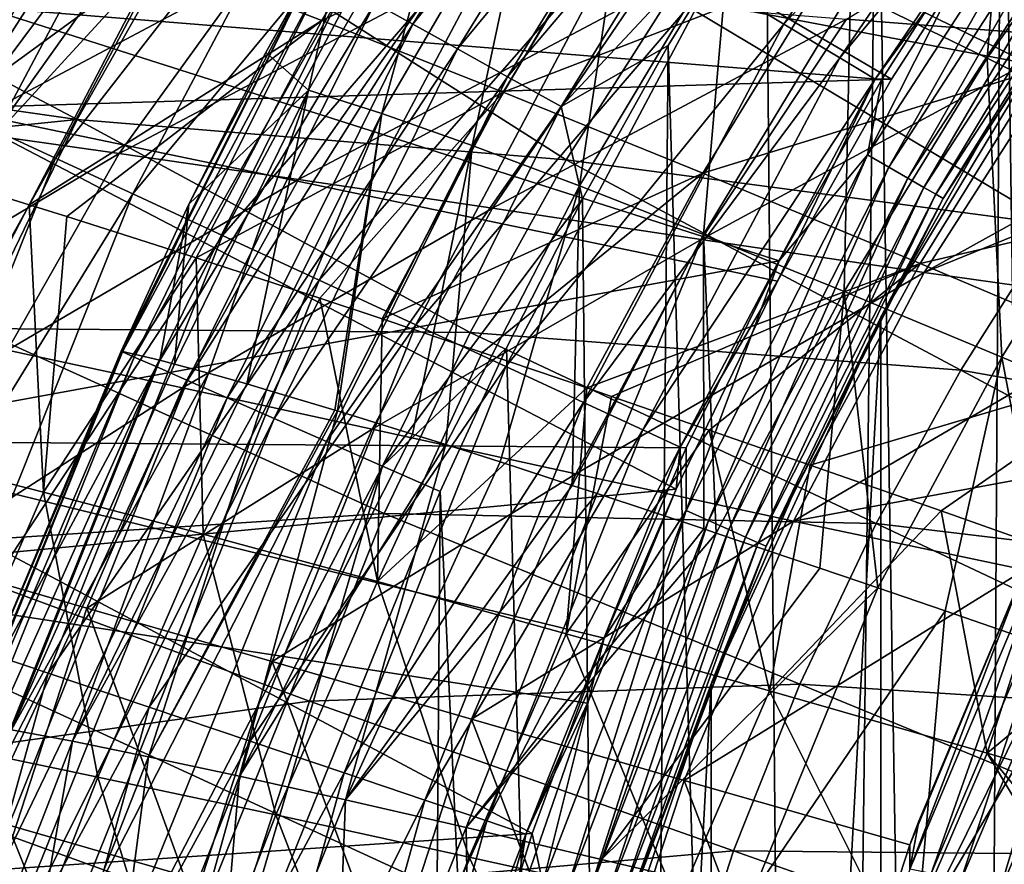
# Model space of a CAD drawing. Header units: metres. Extents: x -25 to 25, y -125 to 22.
# Tile 133 of 256: x -17.83 to -13.61, y 5.15 to 8.77. Entities that reach past the tile are written whole.
import ezdxf

# ---------------------------------------------------------------- set-up
doc = ezdxf.new("R2010")
doc.units = ezdxf.units.M
doc.layers.add('solid_500465', color=7, linetype='CONTINUOUS')

msp = doc.modelspace()

# ---------------------------------------------------------------- linework, layer by layer
at = {"layer": 'solid_500465'}
for points in [[(-13.004212, 11.490614, 3.5), (-13.613679, 10.760077, 3.5), (-13.24941, -15.232725, 3.5)], [(-13.613679, 10.760077, 3.5), (-14.153199, 10.043385, 3.5), (-13.763087, -13.738893, 3.5)], [(-13.613679, 10.760077, 3.5), (-13.763087, -13.738893, 3.5), (-13.24941, -15.232725, 3.5)], [(-17.132721, 10.308723), (-14.089991, 8.518589), (-18.147257, 8.394939)], [(-17.082346, 10.278107, 0.452351), (-17.132721, 10.308723), (-18.147257, 8.394939)], [(-18.093468, 8.37093, 0.452351), (-17.082346, 10.278107, 0.452351), (-18.147257, 8.394939)], [(-16.93202, 10.187658, 0.878896), (-17.082346, 10.278107, 0.452351), (-18.093468, 8.37093, 0.452351)], [(-17.132721, 10.308723), (-13.550797, 9.35251), (-14.089991, 8.518589)], [(-16.14518, 8.75581, 3.880995), (-15.204186, 10.281588, 3.880995), (-16.308273, 8.846365, 4.080933)], [(-15.022637, 10.157781, 3.718245), (-15.204186, 10.281588, 3.880995), (-16.14518, 8.75581, 3.880995)], [(-14.551671, 8.75545, 1.248697), (-13.519738, 10.277438, 1.248697), (-14.865358, 8.94419, 1.529227)], [(-13.296104, 10.107436, 0.8829), (-13.519738, 10.277438, 1.248697), (-14.551671, 8.75545, 1.248697)], [(-17.934244, 8.297265, 0.878896), (-16.93202, 10.187658, 0.878896), (-18.093468, 8.37093, 0.452351)], [(-16.692139, 10.043326, 1.245427), (-16.93202, 10.187658, 0.878896), (-17.934244, 8.297265, 0.878896)], [(-15.953063, 8.649139, 3.718245), (-15.022637, 10.157781, 3.718245), (-16.14518, 8.75581, 3.880995)], [(-14.819695, 10.019384, 3.598092), (-15.022637, 10.157781, 3.718245), (-15.953063, 8.649139, 3.718245)], [(-14.310968, 8.610624, 0.8829), (-13.296104, 10.107436, 0.8829), (-14.551671, 8.75545, 1.248697)], [(-14.310968, 8.610624, 0.8829), (-13.15555, 10.000589, 0.456816), (-13.296104, 10.107436, 0.8829)], [(-17.680162, 8.179714, 1.245427), (-16.692139, 10.043326, 1.245427), (-17.934244, 8.297265, 0.878896)], [(-16.379082, 9.854966, 1.526915), (-16.692139, 10.043326, 1.245427), (-17.680162, 8.179714, 1.245427)], [(-14.153199, 10.043385, 3.5), (-14.627761, 9.343558, 3.5), (-14.424536, -12.295203, 3.5)], [(-14.153199, 10.043385, 3.5), (-14.424536, -12.295203, 3.5), (-13.763087, -13.738893, 3.5)], [(-15.738308, 8.529899, 3.598092), (-14.819695, 10.019384, 3.598092), (-15.953063, 8.649139, 3.718245)], [(-14.602104, 9.870997, 3.524529), (-14.819695, 10.019384, 3.598092), (-15.738308, 8.529899, 3.598092)], [(-14.310968, 8.610624, 0.8829), (-14.159685, 8.5196, 0.456816), (-13.15555, 10.000589, 0.456816)], [(-13.550797, 9.35251), (-13.15555, 10.000589, 0.456816), (-14.159685, 8.5196, 0.456816)], [(-14.265698, 8.896117, 20.235012), (-13.569757, 9.899657, 20.226984), (-13.678349, 8.61022, 23.231989)], [(-13.569757, 9.899657, 20.226984), (-13.003583, 9.57338, 23.224237), (-13.678349, 8.61022, 23.231989)], [(-17.348576, 8.026306, 1.526915), (-16.379082, 9.854966, 1.526915), (-17.680162, 8.179714, 1.245427)], [(-16.014227, 9.63544, 1.704139), (-16.379082, 9.854966, 1.526915), (-17.348576, 8.026306, 1.526915)], [(-15.50805, 8.402051, 3.524529), (-14.602104, 9.870997, 3.524529), (-15.738308, 8.529899, 3.598092)], [(-15.50805, 8.402051, 3.524529), (-14.627761, 9.343558, 3.5), (-14.602104, 9.870997, 3.524529)], [(-16.536568, 8.772018, 25.996775), (-15.942647, 9.761769, 25.990448), (-17.238529, 9.040579, 22.827965)], [(-15.184622, 9.406647, 29.131411), (-15.942647, 9.761769, 25.990448), (-16.536568, 8.772018, 25.996775)], [(-16.962124, 7.847515, 1.704139), (-16.014227, 9.63544, 1.704139), (-17.348576, 8.026306, 1.526915)], [(-15.622486, 9.399738, 1.764998), (-16.014227, 9.63544, 1.704139), (-16.962124, 7.847515, 1.704139)], [(-15.937128, 9.617874, 8.071037), (-16.593433, 8.472135, 8.080443), (-16.405954, 9.304815, 5.10228)], [(-16.278622, 8.371261, 11.141524), (-16.593433, 8.472135, 8.080443), (-15.937128, 9.617874, 8.071037)], [(-16.278622, 8.371261, 11.141524), (-15.937128, 9.617874, 8.071037), (-15.621703, 9.500687, 11.132143)], [(-12.854001, 9.641655, 50.700096), (-13.30043, 8.701653, 49.376919), (-14.282351, 8.777612, 54.026745)], [(-14.193076, 8.194376, 1.987467), (-13.650249, 9.269315, 2), (-13.258779, 9.633067, 1.987467)], [(-14.193076, 8.194376, 1.987467), (-13.258779, 9.633067, 1.987467), (-14.101463, 8.141483, 1.95044)], [(-13.258779, 9.633067, 1.987467), (-13.173197, 9.570888, 1.95044), (-14.101463, 8.141483, 1.95044)], [(-14.101463, 8.141483, 1.95044), (-13.173197, 9.570888, 1.95044), (-14.019294, 8.094043, 1.890781)], [(-13.173197, 9.570888, 1.95044), (-13.096437, 9.515119, 1.890781), (-14.019294, 8.094043, 1.890781)], [(-13.678349, 8.61022, 23.231989), (-13.003583, 9.57338, 23.224237), (-13.024119, 8.282258, 26.205156)], [(-12.971263, 8.484987, 93.725494), (-14.559301, 9.542802, 93.346115), (-15.038258, 8.877708, 93.362663)], [(-12.971263, 8.484987, 93.725494), (-12.527966, 9.043412, 93.713936), (-14.559301, 9.542802, 93.346115)], [(-14.019294, 8.094043, 1.890781), (-13.096437, 9.515119, 1.890781), (-13.950698, 8.05444, 1.811487)], [(-13.096437, 9.515119, 1.890781), (-13.032356, 9.468561, 1.811487), (-13.950698, 8.05444, 1.811487)], [(-16.278622, 8.371261, 11.141524), (-15.621703, 9.500687, 11.132143), (-15.890755, 8.234356, 14.191172)], [(-15.621703, 9.500687, 11.132143), (-15.237744, 9.341339, 14.181941), (-15.890755, 8.234356, 14.191172)], [(-13.950698, 8.05444, 1.811487), (-13.032356, 9.468561, 1.811487), (-13.899121, 8.024661, 1.716541)], [(-13.032356, 9.468561, 1.811487), (-12.984175, 9.433556, 1.716541), (-13.899121, 8.024661, 1.716541)], [(-13.899121, 8.024661, 1.716541), (-12.984175, 9.433556, 1.716541), (-13.867156, 8.006206, 1.610716)], [(-12.984175, 9.433556, 1.716541), (-12.954313, 9.41186, 1.610716), (-13.867156, 8.006206, 1.610716)], [(-16.547197, 7.655549, 1.764998), (-15.622486, 9.399738, 1.764998), (-16.962124, 7.847515, 1.704139)], [(-15.230611, 9.163955, 1.705337), (-15.622486, 9.399738, 1.764998), (-16.547197, 7.655549, 1.764998)], [(-15.756692, 8.463319, 29.137449), (-15.184622, 9.406647, 29.131411), (-16.536568, 8.772018, 25.996775)], [(-14.353634, 9.006773, 32.241219), (-15.184622, 9.406647, 29.131411), (-15.756692, 8.463319, 29.137449)], [(-13.867156, 8.006206, 1.610716), (-12.954313, 9.41186, 1.610716), (-13.70512, 8.256494, 1.5)], [(-12.954313, 9.41186, 1.610716), (-13.237781, 8.986722, 1.5), (-13.70512, 8.256494, 1.5)], [(-13.450618, 8.562617, 35.316586), (-12.891532, 9.364952, 35.311874), (-14.353634, 9.006773, 32.241219)], [(-14.089991, 8.518589), (-13.550797, 9.35251), (-14.159685, 8.5196, 0.456816)], [(-16.593433, 8.472135, 8.080443), (-16.777002, 8.634422, 5.100387), (-16.405954, 9.304815, 5.10228)], [(-16.575079, 8.994502, 4.832612), (-16.405954, 9.304815, 5.10228), (-16.777002, 8.634422, 5.100387)], [(-15.890755, 8.234356, 14.191172), (-15.237744, 9.341339, 14.181941), (-15.430196, 8.061362, 17.226198)], [(-15.50805, 8.402051, 3.524529), (-15.04809, 8.663801, 3.5), (-14.627761, 9.343558, 3.5)], [(-15.237744, 9.341339, 14.181941), (-14.78562, 9.13982, 17.217281), (-15.430196, 8.061362, 17.226198)], [(-14.627761, 9.343558, 3.5), (-15.04809, 8.663801, 3.5), (-14.424536, -12.295203, 3.5)], [(-17.238529, 9.040579, 22.827965), (-17.861732, 9.268616, 19.634388), (-18.427067, 8.172395, 19.640755)], [(-13.650249, 9.269315, 2), (-14.130808, 8.51825, 2), (-17.992136, 8.828191, 2)], [(-14.193076, 8.194376, 1.987467), (-14.130808, 8.51825, 2), (-13.650249, 9.269315, 2)], [(-18.821554, 8.998691, 92.704559), (-17.587549, 8.34664, 92.998207), (-17.101671, 9.202099, 92.979851)], [(-15.487075, 8.173327, 93.375984), (-17.101671, 9.202099, 92.979851), (-17.587549, 8.34664, 92.998207)], [(-15.487075, 8.173327, 93.375984), (-15.038258, 8.877708, 93.362663), (-17.101671, 9.202099, 92.979851)], [(-16.132126, 7.463516, 1.705337), (-15.230611, 9.163955, 1.705337), (-16.547197, 7.655549, 1.764998)], [(-14.865358, 8.94419, 1.529227), (-15.230611, 9.163955, 1.705337), (-16.132126, 7.463516, 1.705337)], [(-15.430196, 8.061362, 17.226198), (-14.78562, 9.13982, 17.217281), (-14.897309, 7.852221, 20.243422)], [(-14.78562, 9.13982, 17.217281), (-14.265698, 8.896117, 20.235012), (-14.897309, 7.852221, 20.243422)], [(-18.233385, 9.071159, 77.444664), (-17.573627, 9.02495, 72.738914), (-18.756777, 8.390189, 77.407784)], [(-17.573627, 9.02495, 72.738914), (-18.114132, 8.300566, 72.701424), (-18.756777, 8.390189, 77.407784)], [(-18.120331, 8.080658, 21.240868), (-17.238529, 9.040579, 22.827965), (-18.427067, 8.172395, 19.640755)], [(-18.120331, 8.080658, 21.240868), (-17.792953, 7.980092, 22.834618), (-17.238529, 9.040579, 22.827965)], [(-17.573627, 9.02495, 72.738914), (-16.847759, 8.973191, 68.044121), (-18.114132, 8.300566, 72.701424)], [(-16.536568, 8.772018, 25.996775), (-17.238529, 9.040579, 22.827965), (-17.792953, 7.980092, 22.834618)], [(-18.821554, 8.998691, 92.704559), (-19.263868, 8.585114, 92.671516), (-17.587549, 8.34664, 92.998207)], [(-16.847759, 8.973191, 68.044121), (-17.407043, 8.200266, 68.006226), (-18.114132, 8.300566, 72.701424)], [(-16.847759, 8.973191, 68.044121), (-16.056599, 8.915134, 63.360428), (-17.407043, 8.200266, 68.006226)], [(-16.575079, 8.994502, 4.832612), (-17.107046, 7.981627, 5.098291), (-17.398251, 7.35042, 5.095808)], [(-17.392473, 7.347891, 4.832611), (-16.575079, 8.994502, 4.832612), (-17.398251, 7.35042, 5.095808)], [(-16.526855, 8.967728, 4.564781), (-16.575079, 8.994502, 4.832612), (-17.392473, 7.347891, 4.832611)], [(-17.392473, 7.347891, 4.832611), (-17.341986, 7.325682, 4.564781), (-16.526855, 8.967728, 4.564781)], [(-16.436924, 8.917795, 4.311415), (-16.526855, 8.967728, 4.564781), (-17.341986, 7.325682, 4.564781)], [(-16.575079, 8.994502, 4.832612), (-16.777002, 8.634422, 5.100387), (-17.107046, 7.981627, 5.098291)], [(-14.899868, 8.114931, 32.246662), (-14.353634, 9.006773, 32.241219), (-15.756692, 8.463319, 29.137449)], [(-13.450618, 8.562617, 35.316586), (-14.353634, 9.006773, 32.241219), (-14.899868, 8.114931, 32.246662)], [(-14.134912, -7.496452), (-14.134912, 7.496452), (-13.243505, 8.977237)], [(-13.70512, 8.256494, 1.5), (-13.243505, 8.977237), (-14.134912, 7.496452)], [(-13.243505, -8.977237), (-14.134912, -7.496452), (-13.243505, 8.977237)], [(-13.70512, 8.256494, 1.5), (-13.237781, 8.986722, 1.5), (-13.243505, 8.977237)], [(-15.745255, 7.28453, 1.529227), (-14.865358, 8.94419, 1.529227), (-16.132126, 7.463516, 1.705337)], [(-14.551671, 8.75545, 1.248697), (-14.865358, 8.94419, 1.529227), (-15.745255, 7.28453, 1.529227)], [(-16.056599, 8.915134, 63.360428), (-16.636234, 8.088769, 63.322121), (-17.407043, 8.200266, 68.006226)], [(-17.341986, 7.325682, 4.564781), (-17.247829, 7.284263, 4.311415), (-16.436924, 8.917795, 4.311415)], [(-16.308273, 8.846365, 4.080933), (-16.436924, 8.917795, 4.311415), (-17.247829, 7.284263, 4.311415)], [(-16.056599, 8.915134, 63.360428), (-15.201133, 8.850095, 58.687939), (-16.636234, 8.088769, 63.322121)], [(-14.897309, 7.852221, 20.243422), (-14.265698, 8.896117, 20.235012), (-14.29246, 7.606876, 23.239653)], [(-14.265698, 8.896117, 20.235012), (-13.678349, 8.61022, 23.231989), (-14.29246, 7.606876, 23.239653)], [(-17.247829, 7.284263, 4.311415), (-17.113136, 7.22501, 4.080933), (-16.308273, 8.846365, 4.080933)], [(-16.14518, 8.75581, 3.880995), (-16.308273, 8.846365, 4.080933), (-17.113136, 7.22501, 4.080933)], [(-15.201133, 8.850095, 58.687939), (-15.802576, 7.965707, 58.649021), (-16.636234, 8.088769, 63.322121)], [(-15.201133, 8.850095, 58.687939), (-14.282351, 8.777612, 54.026745), (-15.802576, 7.965707, 58.649021)], [(-13.394594, 7.894528, 93.734825), (-15.038258, 8.877708, 93.362663), (-15.487075, 8.173327, 93.375984)], [(-13.394594, 7.894528, 93.734825), (-12.971263, 8.484987, 93.725494), (-15.038258, 8.877708, 93.362663)], [(-14.572304, 7.738198, 2), (-18.791958, 6.966098, 2), (-17.992136, 8.828191, 2)], [(-14.130808, 8.51825, 2), (-14.572304, 7.738198, 2), (-17.992136, 8.828191, 2)], [(-17.63101, 7.92948, 23.585764), (-16.536568, 8.772018, 25.996775), (-17.792953, 7.980092, 22.834618)], [(-17.63101, 7.92948, 23.585764), (-17.07592, 7.752373, 26.004246), (-16.536568, 8.772018, 25.996775)], [(-17.113136, 7.22501, 4.080933), (-16.942381, 7.149893, 3.880995), (-16.14518, 8.75581, 3.880995)], [(-15.756692, 8.463319, 29.137449), (-16.536568, 8.772018, 25.996775), (-17.07592, 7.752373, 26.004246)], [(-15.953063, 8.649139, 3.718245), (-16.14518, 8.75581, 3.880995), (-16.942381, 7.149893, 3.880995)], [(-14.282351, 8.777612, 54.026745), (-14.906942, 7.830983, 53.98682), (-15.802576, 7.965707, 58.649021)], [(-15.412999, 7.130813, 1.248697), (-14.551671, 8.75545, 1.248697), (-15.745255, 7.28453, 1.529227)], [(-14.310968, 8.610624, 0.8829), (-14.551671, 8.75545, 1.248697), (-15.412999, 7.130813, 1.248697)], [(-14.282351, 8.777612, 54.026745), (-13.30043, 8.701653, 49.376919), (-14.906942, 7.830983, 53.98682)], [(-13.30043, 8.701653, 49.376919), (-13.949799, 7.689267, 49.335373), (-14.906942, 7.830983, 53.98682)], [(-13.30043, 8.701653, 49.376919), (-12.257316, 8.626095, 44.735432), (-13.949799, 7.689267, 49.335373)], [(-16.593433, 8.472135, 8.080443), (-17.107046, 7.981627, 5.098291), (-16.777002, 8.634422, 5.100387)], [(-16.942381, 7.149893, 3.880995), (-16.74124, 7.061409, 3.718245), (-15.953063, 8.649139, 3.718245)], [(-15.738308, 8.529899, 3.598092), (-15.953063, 8.649139, 3.718245), (-16.74124, 7.061409, 3.718245)], [(-15.50805, 8.402051, 3.524529), (-15.416554, 8.00456, 3.5), (-15.04809, 8.663801, 3.5)], [(-15.04809, 8.663801, 3.5), (-15.416554, 8.00456, 3.5), (-15.223182, -10.922316, 3.5)], [(-15.04809, 8.663801, 3.5), (-15.223182, -10.922316, 3.5), (-14.424536, -12.295203, 3.5)], [(-19.263868, 8.585114, 92.671516), (-19.630949, 8.137378, 92.649788), (-17.587549, 8.34664, 92.998207)], [(-15.158049, 7.01286, 0.8829), (-14.310968, 8.610624, 0.8829), (-15.412999, 7.130813, 1.248697)], [(-15.158049, 7.01286, 0.8829), (-14.159685, 8.5196, 0.456816), (-14.310968, 8.610624, 0.8829)], [(-14.29246, 7.606876, 23.239653), (-13.678349, 8.61022, 23.231989), (-13.616194, 7.325434, 26.211807)], [(-12.257316, 8.626095, 44.735432), (-12.484218, 8.284962, 44.719227), (-13.949799, 7.689267, 49.335373)], [(-13.678349, 8.61022, 23.231989), (-13.024119, 8.282258, 26.205156), (-13.616194, 7.325434, 26.211807)], [(-13.967059, 7.727309, 35.321075), (-13.450618, 8.562617, 35.316586), (-14.899868, 8.114931, 32.246662)], [(-12.476507, 8.074648, 38.354206), (-13.450618, 8.562617, 35.316586), (-13.967059, 7.727309, 35.321075)], [(-18.147257, 8.394939), (-14.089991, 8.518589), (-14.579109, 7.651213)], [(-16.74124, 7.061409, 3.718245), (-16.516396, 6.962497, 3.598092), (-15.738308, 8.529899, 3.598092)], [(-15.50805, 8.402051, 3.524529), (-15.738308, 8.529899, 3.598092), (-16.516396, 6.962497, 3.598092)], [(-15.158049, 7.01286, 0.8829), (-14.997811, 6.938726, 0.456816), (-14.159685, 8.5196, 0.456816)], [(-14.579109, 7.651213), (-14.159685, 8.5196, 0.456816), (-14.997811, 6.938726, 0.456816)], [(-14.579109, 7.651213), (-14.089991, 8.518589), (-14.159685, 8.5196, 0.456816)], [(-14.193076, 8.194376, 1.987467), (-14.572304, 7.738198, 2), (-14.130808, 8.51825, 2)], [(-16.593433, 8.472135, 8.080443), (-17.02368, 7.256453, 9.621032), (-17.169334, 7.295453, 8.092294)], [(-16.593433, 8.472135, 8.080443), (-17.169334, 7.295453, 8.092294), (-17.107046, 7.981627, 5.098291)], [(-16.544151, 7.578379, 28.133318), (-15.756692, 8.463319, 29.137449), (-17.07592, 7.752373, 26.004246)], [(-16.593433, 8.472135, 8.080443), (-16.858072, 7.209878, 11.152815), (-17.02368, 7.256453, 9.621032)], [(-16.278622, 8.371261, 11.141524), (-16.858072, 7.209878, 11.152815), (-16.593433, 8.472135, 8.080443)], [(-16.544151, 7.578379, 28.133318), (-16.277388, 7.489779, 29.143955), (-15.756692, 8.463319, 29.137449)], [(-14.899868, 8.114931, 32.246662), (-15.756692, 8.463319, 29.137449), (-16.277388, 7.489779, 29.143955)], [(-18.147257, 8.394939), (-15.014316, 6.757694), (-18.948343, 6.38393)], [(-18.147257, 8.394939), (-14.579109, 7.651213), (-15.014316, 6.757694)], [(-16.27532, 6.856445, 3.524529), (-15.50805, 8.402051, 3.524529), (-16.516396, 6.962497, 3.598092)], [(-16.27532, 6.856445, 3.524529), (-15.416554, 8.00456, 3.5), (-15.50805, 8.402051, 3.524529)], [(-19.630949, 8.137378, 92.649788), (-18.021761, 7.448381, 93.010643), (-17.587549, 8.34664, 92.998207)], [(-15.899099, 7.430769, 93.386017), (-17.587549, 8.34664, 92.998207), (-18.021761, 7.448381, 93.010643)], [(-15.899099, 7.430769, 93.386017), (-15.487075, 8.173327, 93.375984), (-17.587549, 8.34664, 92.998207)], [(-16.278622, 8.371261, 11.141524), (-16.773163, 7.185306, 11.874781), (-16.858072, 7.209878, 11.152815)], [(-16.278622, 8.371261, 11.141524), (-16.480749, 7.098018, 14.120909), (-16.773163, 7.185306, 11.874781)], [(-16.278622, 8.371261, 11.141524), (-16.469433, 7.094571, 14.201693), (-16.480749, 7.098018, 14.120909)], [(-16.278622, 8.371261, 11.141524), (-15.890755, 8.234356, 14.191172), (-16.469433, 7.094571, 14.201693)], [(-17.680162, 8.179714, 1.245427), (-17.934244, 8.297265, 0.878896), (-18.726204, 6.309593, 0.878896)], [(-18.114132, 8.300566, 72.701424), (-17.407043, 8.200266, 68.006226), (-18.576212, 7.502595, 72.677071)], [(-14.132177, 7.502104, 1.5), (-13.70512, 8.256494, 1.5), (-14.134912, 7.496452)], [(-13.867156, 8.006206, 1.610716), (-13.70512, 8.256494, 1.5), (-14.132177, 7.502104, 1.5)], [(-12.484218, 8.284962, 44.719227), (-12.932833, 7.544999, 44.690659), (-13.949799, 7.689267, 49.335373)], [(-13.616194, 7.325434, 26.211807), (-13.024119, 8.282258, 26.205156), (-12.869348, 7.008277, 29.156954)], [(-15.890755, 8.234356, 14.191172), (-16.146584, 6.994554, 16.358442), (-16.469433, 7.094571, 14.201693)], [(-15.890755, 8.234356, 14.191172), (-16.003723, 6.949413, 17.23601), (-16.146584, 6.994554, 16.358442)], [(-15.890755, 8.234356, 14.191172), (-15.430196, 8.061362, 17.226198), (-16.003723, 6.949413, 17.23601)], [(-18.460905, 6.220203, 1.245427), (-17.680162, 8.179714, 1.245427), (-18.726204, 6.309593, 0.878896)], [(-17.407043, 8.200266, 68.006226), (-17.886436, 7.355492, 67.981613), (-18.576212, 7.502595, 72.677071)], [(-17.348576, 8.026306, 1.526915), (-17.680162, 8.179714, 1.245427), (-18.460905, 6.220203, 1.245427)], [(-17.407043, 8.200266, 68.006226), (-16.636234, 8.088769, 63.322121), (-17.886436, 7.355492, 67.981613)], [(-13.791491, 7.269144, 93.742096), (-15.487075, 8.173327, 93.375984), (-15.899099, 7.430769, 93.386017)], [(-13.791491, 7.269144, 93.742096), (-13.394594, 7.894528, 93.734825), (-15.487075, 8.173327, 93.375984)], [(-14.97187, 6.665906, 1.987467), (-14.572304, 7.738198, 2), (-14.193076, 8.194376, 1.987467)], [(-14.97187, 6.665906, 1.987467), (-14.193076, 8.194376, 1.987467), (-14.87523, 6.622879, 1.95044)], [(-14.193076, 8.194376, 1.987467), (-14.101463, 8.141483, 1.95044), (-14.87523, 6.622879, 1.95044)], [(-14.87523, 6.622879, 1.95044), (-14.101463, 8.141483, 1.95044), (-14.788553, 6.584288, 1.890781)], [(-14.101463, 8.141483, 1.95044), (-14.019294, 8.094043, 1.890781), (-14.788553, 6.584288, 1.890781)], [(-18.352028, 6.903084, 22.608959), (-17.792953, 7.980092, 22.834618), (-18.120331, 8.080658, 21.240868)], [(-16.636234, 8.088769, 63.322121), (-17.134142, 7.193448, 63.297249), (-17.886436, 7.355492, 67.981613)], [(-16.636234, 8.088769, 63.322121), (-15.802576, 7.965707, 58.649021), (-17.134142, 7.193448, 63.297249)], [(-15.847593, 7.34545, 30.702663), (-14.899868, 8.114931, 32.246662), (-16.277388, 7.489779, 29.143955)], [(-15.847593, 7.34545, 30.702663), (-15.397958, 7.192622, 32.252148), (-14.899868, 8.114931, 32.246662)], [(-13.967059, 7.727309, 35.321075), (-14.899868, 8.114931, 32.246662), (-15.397958, 7.192622, 32.252148)], [(-14.788553, 6.584288, 1.890781), (-14.019294, 8.094043, 1.890781), (-14.716193, 6.552071, 1.811487)], [(-14.019294, 8.094043, 1.890781), (-13.950698, 8.05444, 1.811487), (-14.716193, 6.552071, 1.811487)], [(-15.430196, 8.061362, 17.226198), (-15.770856, 6.87489, 18.585995), (-16.003723, 6.949413, 17.23601)], [(-15.430196, 8.061362, 17.226198), (-15.461332, 6.774311, 20.252256), (-15.770856, 6.87489, 18.585995)], [(-15.430196, 8.061362, 17.226198), (-14.897309, 7.852221, 20.243422), (-15.461332, 6.774311, 20.252256)], [(-14.716193, 6.552071, 1.811487), (-13.950698, 8.05444, 1.811487), (-14.661786, 6.527848, 1.716541)], [(-13.950698, 8.05444, 1.811487), (-13.899121, 8.024661, 1.716541), (-14.661786, 6.527848, 1.716541)], [(-12.959229, 7.300903, 38.357365), (-12.476507, 8.074648, 38.354206), (-13.967059, 7.727309, 35.321075)], [(-18.114674, 6.103544, 1.526915), (-17.348576, 8.026306, 1.526915), (-18.460905, 6.220203, 1.245427)], [(-16.962124, 7.847515, 1.704139), (-17.348576, 8.026306, 1.526915), (-18.114674, 6.103544, 1.526915)], [(-16.27532, 6.856445, 3.524529), (-15.743682, 7.365861, 3.5), (-15.416554, 8.00456, 3.5)], [(-15.416554, 8.00456, 3.5), (-15.743682, 7.365861, 3.5), (-15.223182, -10.922316, 3.5)], [(-14.661786, 6.527848, 1.716541), (-13.899121, 8.024661, 1.716541), (-14.628066, 6.512835, 1.610716)], [(-13.899121, 8.024661, 1.716541), (-13.867156, 8.006206, 1.610716), (-14.628066, 6.512835, 1.610716)], [(-14.628066, 6.512835, 1.610716), (-13.867156, 8.006206, 1.610716), (-14.517743, 6.725707, 1.5)], [(-13.867156, 8.006206, 1.610716), (-14.132177, 7.502104, 1.5), (-14.517743, 6.725707, 1.5)], [(-18.352028, 6.903084, 22.608959), (-17.731205, 6.744685, 25.349907), (-17.792953, 7.980092, 22.834618)], [(-17.731205, 6.744685, 25.349907), (-17.63101, 7.92948, 23.585764), (-17.792953, 7.980092, 22.834618)], [(-17.107046, 7.981627, 5.098291), (-17.232107, 7.311484, 7.360945), (-17.398251, 7.35042, 5.095808)], [(-17.107046, 7.981627, 5.098291), (-17.169334, 7.295453, 8.092294), (-17.232107, 7.311484, 7.360945)], [(-15.802576, 7.965707, 58.649021), (-16.320108, 7.016348, 58.623753), (-17.134142, 7.193448, 63.297249)], [(-15.802576, 7.965707, 58.649021), (-14.906942, 7.830983, 53.98682), (-16.320108, 7.016348, 58.623753)], [(-17.731205, 6.744685, 25.349907), (-17.07592, 7.752373, 26.004246), (-17.63101, 7.92948, 23.585764)], [(-11.746481, 6.908679, 94.074295), (-13.394594, 7.894528, 93.734825), (-13.791491, 7.269144, 93.742096)], [(-17.711157, 5.967584, 1.704139), (-16.962124, 7.847515, 1.704139), (-18.114674, 6.103544, 1.526915)], [(-16.547197, 7.655549, 1.764998), (-16.962124, 7.847515, 1.704139), (-17.711157, 5.967584, 1.704139)], [(-14.906942, 7.830983, 53.98682), (-15.445169, 6.824283, 53.960888), (-16.320108, 7.016348, 58.623753)], [(-14.897309, 7.852221, 20.243422), (-15.353868, 6.739039, 20.801687), (-15.461332, 6.774311, 20.252256)], [(-14.906942, 7.830983, 53.98682), (-13.949799, 7.689267, 49.335373), (-15.445169, 6.824283, 53.960888)], [(-14.897309, 7.852221, 20.243422), (-14.895967, 6.587032, 23.003651), (-15.353868, 6.739039, 20.801687)], [(-14.897309, 7.852221, 20.243422), (-14.842626, 6.569164, 23.247185), (-14.895967, 6.587032, 23.003651)], [(-14.897309, 7.852221, 20.243422), (-14.29246, 7.606876, 23.239653), (-14.842626, 6.569164, 23.247185)], [(-17.731205, 6.744685, 25.349907), (-17.046227, 6.563984, 28.069962), (-17.07592, 7.752373, 26.004246)], [(-17.046227, 6.563984, 28.069962), (-16.544151, 7.578379, 28.133318), (-17.07592, 7.752373, 26.004246)], [(-14.572304, 7.738198, 2), (-14.971159, 6.935887, 2), (-18.791958, 6.966098, 2)], [(-15.291409, 7.156159, 32.608318), (-13.967059, 7.727309, 35.321075), (-15.397958, 7.192622, 32.252148)], [(-15.291409, 7.156159, 32.608318), (-14.872557, 7.011985, 33.97118), (-13.967059, 7.727309, 35.321075)], [(-14.97187, 6.665906, 1.987467), (-14.971159, 6.935887, 2), (-14.572304, 7.738198, 2)], [(-14.872557, 7.011985, 33.97118), (-14.43839, 6.861252, 35.326126), (-13.967059, 7.727309, 35.321075)], [(-12.959229, 7.300903, 38.357365), (-13.967059, 7.727309, 35.321075), (-14.43839, 6.861252, 35.326126)], [(-17.277906, 5.821605, 1.764998), (-16.547197, 7.655549, 1.764998), (-17.711157, 5.967584, 1.704139)], [(-16.132126, 7.463516, 1.705337), (-16.547197, 7.655549, 1.764998), (-17.277906, 5.821605, 1.764998)], [(-13.949799, 7.689267, 49.335373), (-14.510491, 6.620857, 49.308372), (-15.445169, 6.824283, 53.960888)], [(-13.949799, 7.689267, 49.335373), (-12.932833, 7.544999, 44.690659), (-14.510491, 6.620857, 49.308372)], [(-15.014316, 6.757694), (-14.579109, 7.651213), (-14.997811, 6.938726, 0.456816)], [(-17.046227, 6.563984, 28.069962), (-16.297752, 6.361279, 30.766933), (-16.544151, 7.578379, 28.133318)], [(-16.297752, 6.361279, 30.766933), (-16.277388, 7.489779, 29.143955), (-16.544151, 7.578379, 28.133318)], [(-14.29246, 7.606876, 23.239653), (-14.397497, 6.418957, 25.190575), (-14.842626, 6.569164, 23.247185)], [(-14.29246, 7.606876, 23.239653), (-14.148073, 6.33404, 26.217976), (-14.397497, 6.418957, 25.190575)], [(-14.29246, 7.606876, 23.239653), (-13.616194, 7.325434, 26.211807), (-14.148073, 6.33404, 26.217976)], [(-12.932833, 7.544999, 44.690659), (-13.308556, 6.842855, 44.671135), (-14.510491, 6.620857, 49.308372)], [(-16.297752, 6.361279, 30.766933), (-15.847593, 7.34545, 30.702663), (-16.277388, 7.489779, 29.143955)], [(-14.863877, -5.920162), (-14.863877, 5.920162), (-14.134912, 7.496452)], [(-14.517743, 6.725707, 1.5), (-14.134912, 7.496452), (-14.863877, 5.920162)], [(-14.134912, -7.496452), (-14.863877, -5.920162), (-14.134912, 7.496452)], [(-14.517743, 6.725707, 1.5), (-14.132177, 7.502104, 1.5), (-14.134912, 7.496452)], [(-16.268122, 6.653563, 93.392723), (-18.021761, 7.448381, 93.010643), (-18.397711, 6.514352, 93.016922)], [(-16.268122, 6.653563, 93.392723), (-15.899099, 7.430769, 93.386017), (-18.021761, 7.448381, 93.010643)], [(-16.844507, 5.675575, 1.705337), (-16.132126, 7.463516, 1.705337), (-17.277906, 5.821605, 1.764998)], [(-15.745255, 7.28453, 1.529227), (-16.132126, 7.463516, 1.705337), (-16.844507, 5.675575, 1.705337)], [(-14.156079, 6.609851, 93.747437), (-15.899099, 7.430769, 93.386017), (-16.268122, 6.653563, 93.392723)], [(-14.156079, 6.609851, 93.747437), (-13.791491, 7.269144, 93.742096), (-15.899099, 7.430769, 93.386017)], [(-16.27532, 6.856445, 3.524529), (-16.02803, 6.74766, 3.5), (-15.743682, 7.365861, 3.5)], [(-15.743682, 7.365861, 3.5), (-16.02803, 6.74766, 3.5), (-15.223182, -10.922316, 3.5)], [(-17.392473, 7.347891, 4.832611), (-18.06225, 5.765144, 5.089117), (-18.445044, 4.769839, 5.085744)], [(-18.444683, 4.744907, 4.81489), (-17.392473, 7.347891, 4.832611), (-18.445044, 4.769839, 5.085744)], [(-18.444683, 4.744907, 4.81489), (-17.341986, 7.325682, 4.564781), (-17.392473, 7.347891, 4.832611)], [(-18.444683, 4.744907, 4.81489), (-18.39069, 4.724884, 4.550123), (-17.341986, 7.325682, 4.564781)], [(-18.39069, 4.724884, 4.550123), (-17.247829, 7.284263, 4.311415), (-17.341986, 7.325682, 4.564781)], [(-17.886436, 7.355492, 67.981613), (-17.134142, 7.193448, 63.297249), (-18.279959, 6.458579, 67.970459)], [(-17.232107, 7.311484, 7.360945), (-18.06225, 5.765144, 5.089117), (-17.398251, 7.35042, 5.095808)], [(-17.392473, 7.347891, 4.832611), (-17.398251, 7.35042, 5.095808), (-18.06225, 5.765144, 5.089117)], [(-16.297752, 6.361279, 30.766933), (-15.397958, 7.192622, 32.252148), (-15.847593, 7.34545, 30.702663)], [(-13.616194, 7.325434, 26.211807), (-13.858827, 6.234993, 27.361614), (-14.148073, 6.33404, 26.217976)], [(-13.616194, 7.325434, 26.211807), (-13.378615, 6.069385, 29.161236), (-13.858827, 6.234993, 27.361614)], [(-13.616194, 7.325434, 26.211807), (-12.869348, 7.008277, 29.156954), (-13.378615, 6.069385, 29.161236)], [(-18.39069, 4.724884, 4.550123), (-18.292917, 4.688626, 4.300036), (-17.247829, 7.284263, 4.311415)], [(-18.292917, 4.688626, 4.300036), (-17.113136, 7.22501, 4.080933), (-17.247829, 7.284263, 4.311415)], [(-17.232107, 7.311484, 7.360945), (-17.868807, 5.72413, 7.801467), (-18.06225, 5.765144, 5.089117)], [(-17.232107, 7.311484, 7.360945), (-17.169334, 7.295453, 8.092294), (-17.868807, 5.72413, 7.801467)], [(-17.169334, 7.295453, 8.092294), (-17.02368, 7.256453, 9.621032), (-17.868807, 5.72413, 7.801467)], [(-16.440552, 5.539467, 1.529227), (-15.745255, 7.28453, 1.529227), (-16.844507, 5.675575, 1.705337)], [(-15.412999, 7.130813, 1.248697), (-15.745255, 7.28453, 1.529227), (-16.440552, 5.539467, 1.529227)], [(-13.876154, 6.664333, 37.002888), (-12.959229, 7.300903, 38.357365), (-14.43839, 6.861252, 35.326126)], [(-13.876154, 6.664333, 37.002888), (-13.400161, 6.496269, 38.36095), (-12.959229, 7.300903, 38.357365)], [(-17.02368, 7.256453, 9.621032), (-17.606991, 5.675059, 10.505856), (-17.868807, 5.72413, 7.801467)], [(-17.02368, 7.256453, 9.621032), (-16.858072, 7.209878, 11.152815), (-17.606991, 5.675059, 10.505856)], [(-12.0918, 6.362788, 94.077629), (-13.791491, 7.269144, 93.742096), (-14.156079, 6.609851, 93.747437)], [(-12.0918, 6.362788, 94.077629), (-11.746481, 6.908679, 94.074295), (-13.791491, 7.269144, 93.742096)], [(-18.292917, 4.688626, 4.300036), (-18.154558, 4.637316, 4.072789), (-17.113136, 7.22501, 4.080933)], [(-17.134142, 7.193448, 63.297249), (-17.544901, 6.247108, 63.286106), (-18.279959, 6.458579, 67.970459)], [(-18.154558, 4.637316, 4.072789), (-16.942381, 7.149893, 3.880995), (-17.113136, 7.22501, 4.080933)], [(-16.858072, 7.209878, 11.152815), (-16.773163, 7.185306, 11.874781), (-17.606991, 5.675059, 10.505856)], [(-17.134142, 7.193448, 63.297249), (-16.320108, 7.016348, 58.623753), (-17.544901, 6.247108, 63.286106)], [(-16.297752, 6.361279, 30.766933), (-15.486444, 6.136872, 33.438633), (-15.397958, 7.192622, 32.252148)], [(-15.486444, 6.136872, 33.438633), (-15.291409, 7.156159, 32.608318), (-15.397958, 7.192622, 32.252148)], [(-18.154558, 4.637316, 4.072789), (-17.980124, 4.572628, 3.875797), (-16.942381, 7.149893, 3.880995)], [(-17.980124, 4.572628, 3.875797), (-16.74124, 7.061409, 3.718245), (-16.942381, 7.149893, 3.880995)], [(-16.773163, 7.185306, 11.874781), (-17.280642, 5.608544, 13.201686), (-17.606991, 5.675059, 10.505856)], [(-16.773163, 7.185306, 11.874781), (-16.480749, 7.098018, 14.120909), (-17.280642, 5.608544, 13.201686)], [(-15.486444, 6.136872, 33.438633), (-14.872557, 7.011985, 33.97118), (-15.291409, 7.156159, 32.608318)], [(-16.093624, 5.422574, 1.248697), (-15.412999, 7.130813, 1.248697), (-16.440552, 5.539467, 1.529227)], [(-15.158049, 7.01286, 0.8829), (-15.412999, 7.130813, 1.248697), (-16.093624, 5.422574, 1.248697)], [(-16.480749, 7.098018, 14.120909), (-16.469433, 7.094571, 14.201693), (-17.280642, 5.608544, 13.201686)], [(-16.469433, 7.094571, 14.201693), (-16.88999, 5.524559, 15.886692), (-17.280642, 5.608544, 13.201686)], [(-16.469433, 7.094571, 14.201693), (-16.146584, 6.994554, 16.358442), (-16.88999, 5.524559, 15.886692)], [(-17.980124, 4.572628, 3.875797), (-17.775309, 4.496673, 3.715487), (-16.74124, 7.061409, 3.718245)], [(-17.775309, 4.496673, 3.715487), (-16.516396, 6.962497, 3.598092), (-16.74124, 7.061409, 3.718245)], [(-16.320108, 7.016348, 58.623753), (-16.749092, 6.017516, 58.612549), (-17.544901, 6.247108, 63.286106)], [(-16.146584, 6.994554, 16.358442), (-16.003723, 6.949413, 17.23601), (-16.88999, 5.524559, 15.886692)], [(-16.320108, 7.016348, 58.623753), (-15.445169, 6.824283, 53.960888), (-16.749092, 6.017516, 58.612549)], [(-15.827415, 5.332877, 0.8829), (-15.158049, 7.01286, 0.8829), (-16.093624, 5.422574, 1.248697)], [(-15.827415, 5.332877, 0.8829), (-14.997811, 6.938726, 0.456816), (-15.158049, 7.01286, 0.8829)], [(-15.486444, 6.136872, 33.438633), (-14.612966, 5.891061, 36.082863), (-14.872557, 7.011985, 33.97118)], [(-14.612966, 5.891061, 36.082863), (-14.43839, 6.861252, 35.326126), (-14.872557, 7.011985, 33.97118)], [(-15.632373, 5.278556, 2), (-19.40147, 5.023852, 2), (-18.791958, 6.966098, 2)], [(-15.323942, 6.117633, 2), (-15.632373, 5.278556, 2), (-18.791958, 6.966098, 2)], [(-14.971159, 6.935887, 2), (-15.323942, 6.117633, 2), (-18.791958, 6.966098, 2)], [(-17.775309, 4.496673, 3.715487), (-17.546795, 4.41193, 3.597091), (-16.516396, 6.962497, 3.598092)], [(-17.546795, 4.41193, 3.597091), (-16.27532, 6.856445, 3.524529), (-16.516396, 6.962497, 3.598092)], [(-16.003723, 6.949413, 17.23601), (-16.435266, 5.423074, 18.558607), (-16.88999, 5.524559, 15.886692)], [(-16.003723, 6.949413, 17.23601), (-15.770856, 6.87489, 18.585995), (-16.435266, 5.423074, 18.558607)], [(-15.827415, 5.332877, 0.8829), (-15.660102, 5.276503, 0.456816), (-14.997811, 6.938726, 0.456816)], [(-15.014316, 6.757694), (-14.997811, 6.938726, 0.456816), (-15.660102, 5.276503, 0.456816)], [(-14.97187, 6.665906, 1.987467), (-15.323942, 6.117633, 2), (-14.971159, 6.935887, 2)], [(-18.196764, 5.666625, 25.333694), (-17.731205, 6.744685, 25.349907), (-18.352028, 6.903084, 22.608959)], [(-17.546795, 4.41193, 3.597091), (-17.302038, 4.321164, 3.524472), (-16.27532, 6.856445, 3.524529)], [(-17.302038, 4.321164, 3.524472), (-17.048992, 4.227423, 3.5), (-16.27532, 6.856445, 3.524529)], [(-16.27532, 6.856445, 3.524529), (-17.048992, 4.227423, 3.5), (-16.02803, 6.74766, 3.5)], [(-15.770856, 6.87489, 18.585995), (-15.461332, 6.774311, 20.252256), (-16.435266, 5.423074, 18.558607)], [(-14.612966, 5.891061, 36.082863), (-13.876154, 6.664333, 37.002888), (-14.43839, 6.861252, 35.326126)], [(-15.445169, 6.824283, 53.960888), (-15.893333, 5.770009, 53.94949), (-16.749092, 6.017516, 58.612549)], [(-15.445169, 6.824283, 53.960888), (-14.510491, 6.620857, 49.308372), (-15.893333, 5.770009, 53.94949)], [(-13.308556, 6.842855, 44.671135), (-13.517661, 6.410791, 44.662491), (-14.510491, 6.620857, 49.308372)], [(-15.461332, 6.774311, 20.252256), (-15.353868, 6.739039, 20.801687), (-16.435266, 5.423074, 18.558607)], [(-18.948343, 6.38393), (-15.014316, 6.757694), (-15.39484, 5.838656)], [(-18.196764, 5.666625, 25.333694), (-17.498405, 5.521505, 28.051508), (-17.731205, 6.744685, 25.349907)], [(-17.498405, 5.521505, 28.051508), (-17.046227, 6.563984, 28.069962), (-17.731205, 6.744685, 25.349907)], [(-16.02803, 6.74766, 3.5), (-17.048992, 4.227423, 3.5), (-16.153242, -9.634915, 3.5)], [(-15.353868, 6.739039, 20.801687), (-15.916702, 5.304063, 21.215162), (-16.435266, 5.423074, 18.558607)], [(-16.02803, 6.74766, 3.5), (-16.153242, -9.634915, 3.5), (-15.223182, -10.922316, 3.5)], [(-15.353868, 6.739039, 20.801687), (-14.895967, 6.587032, 23.003651), (-15.916702, 5.304063, 21.215162)], [(-15.39484, 5.838656), (-15.014316, 6.757694), (-15.660102, 5.276503, 0.456816)], [(-14.860714, 5.929517, 1.5), (-14.517743, 6.725707, 1.5), (-14.863877, 5.920162)], [(-14.628066, 6.512835, 1.610716), (-14.517743, 6.725707, 1.5), (-14.860714, 5.929517, 1.5)], [(-16.589111, 5.847526, 93.396088), (-16.268122, 6.653563, 93.392723), (-18.397711, 6.514352, 93.016922)], [(-14.482873, 5.919817, 93.750946), (-16.268122, 6.653563, 93.392723), (-16.589111, 5.847526, 93.396088)], [(-14.482873, 5.919817, 93.750946), (-14.156079, 6.609851, 93.747437), (-16.268122, 6.653563, 93.392723)], [(-15.58663, 5.064403, 1.987467), (-15.323942, 6.117633, 2), (-14.97187, 6.665906, 1.987467)], [(-15.58663, 5.064403, 1.987467), (-14.97187, 6.665906, 1.987467), (-15.486022, 5.031713, 1.95044)], [(-14.97187, 6.665906, 1.987467), (-14.87523, 6.622879, 1.95044), (-15.486022, 5.031713, 1.95044)], [(-14.612966, 5.891061, 36.082863), (-13.677977, 5.624146, 38.697437), (-13.876154, 6.664333, 37.002888)], [(-13.677977, 5.624146, 38.697437), (-13.400161, 6.496269, 38.36095), (-13.876154, 6.664333, 37.002888)], [(-14.510491, 6.620857, 49.308372), (-14.979565, 5.506378, 49.29657), (-15.893333, 5.770009, 53.94949)], [(-15.486022, 5.031713, 1.95044), (-14.87523, 6.622879, 1.95044), (-15.395785, 5.002394, 1.890781)], [(-14.87523, 6.622879, 1.95044), (-14.788553, 6.584288, 1.890781), (-15.395785, 5.002394, 1.890781)], [(-14.510491, 6.620857, 49.308372), (-13.517661, 6.410791, 44.662491), (-14.979565, 5.506378, 49.29657)], [(-12.409222, 5.787152, 94.079933), (-14.156079, 6.609851, 93.747437), (-14.482873, 5.919817, 93.750946)], [(-12.409222, 5.787152, 94.079933), (-12.0918, 6.362788, 94.077629), (-14.156079, 6.609851, 93.747437)], [(-17.498405, 5.521505, 28.051508), (-16.733847, 5.358311, 30.746071), (-17.046227, 6.563984, 28.069962)], [(-16.733847, 5.358311, 30.746071), (-16.297752, 6.361279, 30.766933), (-17.046227, 6.563984, 28.069962)], [(-14.895967, 6.587032, 23.003651), (-14.842626, 6.569164, 23.247185), (-15.916702, 5.304063, 21.215162)], [(-14.842626, 6.569164, 23.247185), (-15.334538, 5.167514, 23.854099), (-15.916702, 5.304063, 21.215162)], [(-15.395785, 5.002394, 1.890781), (-14.788553, 6.584288, 1.890781), (-15.320454, 4.977917, 1.811487)], [(-14.842626, 6.569164, 23.247185), (-14.397497, 6.418957, 25.190575), (-15.334538, 5.167514, 23.854099)], [(-14.788553, 6.584288, 1.890781), (-14.716193, 6.552071, 1.811487), (-15.320454, 4.977917, 1.811487)], [(-13.403495, 6.56255, 44.489914), (-14.010819, 5.125444, 44.489983), (-13.517661, 6.410791, 44.662491)], [(-13.918504, 5.107558, 44.205193), (-14.010819, 5.125444, 44.489983), (-13.403495, 6.56255, 44.489914)], [(-13.918504, 5.107558, 44.205193), (-13.403495, 6.56255, 44.489914), (-13.315008, 6.532166, 44.205105)], [(-16.589111, 5.847526, 93.396088), (-18.397711, 6.514352, 93.016922), (-18.710135, 5.554005, 93.01696)], [(-15.320454, 4.977917, 1.811487), (-14.716193, 6.552071, 1.811487), (-15.263813, 4.959514, 1.716541)], [(-14.716193, 6.552071, 1.811487), (-14.661786, 6.527848, 1.716541), (-15.263813, 4.959514, 1.716541)], [(-15.263813, 4.959514, 1.716541), (-14.661786, 6.527848, 1.716541), (-15.228709, 4.948107, 1.610716)], [(-14.661786, 6.527848, 1.716541), (-14.628066, 6.512835, 1.610716), (-15.228709, 4.948107, 1.610716)], [(-15.228709, 4.948107, 1.610716), (-14.628066, 6.512835, 1.610716), (-15.160077, 5.115864, 1.5)], [(-14.628066, 6.512835, 1.610716), (-14.860714, 5.929517, 1.5), (-15.160077, 5.115864, 1.5)], [(-13.918504, 5.107558, 44.205193), (-13.315008, 6.532166, 44.205105), (-13.792566, 5.072933, 43.949654)], [(-13.315008, 6.532166, 44.205105), (-13.193933, 6.48238, 43.949562), (-13.792566, 5.072933, 43.949654)], [(-13.792566, 5.072933, 43.949654), (-13.193933, 6.48238, 43.949562), (-13.6289, 5.018928, 43.728687)], [(-13.677977, 5.624146, 38.697437), (-12.860361, 6.304344, 39.839878), (-13.400161, 6.496269, 38.36095)], [(-13.193933, 6.48238, 43.949562), (-13.036189, 6.410096, 43.7286), (-13.6289, 5.018928, 43.728687)], [(-18.279959, 6.458579, 67.970459), (-17.544901, 6.247108, 63.286106), (-17.865246, 5.263996, 63.290962)], [(-14.397497, 6.418957, 25.190575), (-14.148073, 6.33404, 26.217976), (-15.334538, 5.167514, 23.854099)], [(-13.517661, 6.410791, 44.662491), (-14.010523, 5.230722, 44.652813), (-14.979565, 5.506378, 49.29657)], [(-14.010819, 5.125444, 44.489983), (-13.972545, 5.331899, 44.652885), (-13.517661, 6.410791, 44.662491)], [(-13.517661, 6.410791, 44.662491), (-13.972545, 5.331899, 44.652885), (-14.010523, 5.230722, 44.652813)], [(-13.6289, 5.018928, 43.728687), (-13.036189, 6.410096, 43.7286), (-13.425488, 4.944671, 43.547611)], [(-18.948343, 6.38393), (-15.719641, 4.897781), (-19.527302, 4.298648)], [(-18.948343, 6.38393), (-15.39484, 5.838656), (-15.719641, 4.897781)], [(-16.733847, 5.358311, 30.746071), (-15.903776, 5.177354, 33.415176), (-16.297752, 6.361279, 30.766933)], [(-15.903776, 5.177354, 33.415176), (-15.486444, 6.136872, 33.438633), (-16.297752, 6.361279, 30.766933)], [(-14.148073, 6.33404, 26.217976), (-14.689202, 5.013673, 26.473255), (-15.334538, 5.167514, 23.854099)], [(-14.148073, 6.33404, 26.217976), (-13.858827, 6.234993, 27.361614), (-14.689202, 5.013673, 26.473255)], [(-13.677977, 5.624146, 38.697437), (-12.679714, 5.338089, 41.283901), (-12.860361, 6.304344, 39.839878)], [(-17.544901, 6.247108, 63.286106), (-17.086557, 4.982231, 58.618252), (-17.865246, 5.263996, 63.290962)], [(-17.544901, 6.247108, 63.286106), (-16.749092, 6.017516, 58.612549), (-17.086557, 4.982231, 58.618252)], [(-13.858827, 6.234993, 27.361614), (-13.981275, 4.842996, 29.070547), (-14.689202, 5.013673, 26.473255)], [(-13.858827, 6.234993, 27.361614), (-13.378615, 6.069385, 29.161236), (-13.981275, 4.842996, 29.070547)], [(-15.903776, 5.177354, 33.415176), (-15.008883, 4.978943, 36.056618), (-15.486444, 6.136872, 33.438633)], [(-15.008883, 4.978943, 36.056618), (-14.612966, 5.891061, 36.082863), (-15.486444, 6.136872, 33.438633)], [(-17.711157, 5.967584, 1.704139), (-18.114674, 6.103544, 1.526915), (-18.668394, 4.109224, 1.526915)], [(-15.58663, 5.064403, 1.987467), (-15.632373, 5.278556, 2), (-15.323942, 6.117633, 2)], [(-13.378615, 6.069385, 29.161236), (-13.280397, 6.035354, 29.515636), (-13.981275, 4.842996, 29.070547)], [(-16.749092, 6.017516, 58.612549), (-16.248865, 4.679726, 53.956028), (-17.086557, 4.982231, 58.618252)], [(-16.749092, 6.017516, 58.612549), (-15.893333, 5.770009, 53.94949), (-16.248865, 4.679726, 53.956028)], [(-13.280397, 6.035354, 29.515636), (-13.214017, 4.651425, 31.641796), (-13.981275, 4.842996, 29.070547)], [(-18.252542, 4.017689, 1.704139), (-17.711157, 5.967584, 1.704139), (-18.668394, 4.109224, 1.526915)], [(-17.277906, 5.821605, 1.764998), (-17.711157, 5.967584, 1.704139), (-18.252542, 4.017689, 1.704139)], [(-15.160077, 5.115864, 1.5), (-14.860714, 5.929517, 1.5), (-14.863877, 5.920162)], [(-14.767416, 5.204247, 93.752686), (-14.482873, 5.919817, 93.750946), (-16.589111, 5.847526, 93.396088)], [(-15.41587, -4.282646), (-15.41587, 4.282646), (-14.863877, 5.920162)], [(-15.160077, 5.115864, 1.5), (-14.863877, 5.920162), (-15.41587, 4.282646)], [(-14.863877, -5.920162), (-15.41587, -4.282646), (-14.863877, 5.920162)], [(-15.008883, 4.978943, 36.056618), (-14.049857, 4.763389, 38.668194), (-14.612966, 5.891061, 36.082863)], [(-12.693963, 5.184588, 94.08139), (-14.482873, 5.919817, 93.750946), (-14.767416, 5.204247, 93.752686)], [(-14.049857, 4.763389, 38.668194), (-13.677977, 5.624146, 38.697437), (-14.612966, 5.891061, 36.082863)], [(-12.693963, 5.184588, 94.08139), (-12.409222, 5.787152, 94.079933), (-14.482873, 5.919817, 93.750946)], [(-16.857952, 5.020124, 93.396088), (-16.589111, 5.847526, 93.396088), (-18.710135, 5.554005, 93.01696)], [(-14.767416, 5.204247, 93.752686), (-16.589111, 5.847526, 93.396088), (-16.857952, 5.020124, 93.396088)], [(-15.719641, 4.897781), (-15.39484, 5.838656), (-15.660102, 5.276503, 0.456816)], [(-17.806049, 3.919408, 1.764998), (-17.277906, 5.821605, 1.764998), (-18.252542, 4.017689, 1.704139)], [(-16.844507, 5.675575, 1.705337), (-17.277906, 5.821605, 1.764998), (-17.806049, 3.919408, 1.764998)], [(-15.893333, 5.770009, 53.94949), (-15.354787, 4.356177, 49.303936), (-16.248865, 4.679726, 53.956028)], [(-15.893333, 5.770009, 53.94949), (-14.979565, 5.506378, 49.29657), (-15.354787, 4.356177, 49.303936)], [(-18.217155, 4.105062, 10.502383), (-17.868807, 5.72413, 7.801467), (-17.606991, 5.675059, 10.505856)], [(-17.888601, 4.062449, 13.198987), (-18.217155, 4.105062, 10.502383), (-17.606991, 5.675059, 10.505856)], [(-17.888601, 4.062449, 13.198987), (-17.606991, 5.675059, 10.505856), (-17.280642, 5.608544, 13.201686)], [(-17.359402, 3.821093, 1.705337), (-16.844507, 5.675575, 1.705337), (-17.806049, 3.919408, 1.764998)], [(-16.440552, 5.539467, 1.529227), (-16.844507, 5.675575, 1.705337), (-17.359402, 3.821093, 1.705337)], [(-17.912329, 4.460339, 28.023394), (-17.498405, 5.521505, 28.051508), (-18.196764, 5.666625, 25.333694)], [(-17.491772, 4.008137, 15.884608), (-17.888601, 4.062449, 13.198987), (-17.280642, 5.608544, 13.201686)], [(-17.491772, 4.008137, 15.884608), (-17.280642, 5.608544, 13.201686), (-16.88999, 5.524559, 15.886692)], [(-14.049857, 4.763389, 38.668194), (-13.025804, 4.532852, 41.24968), (-13.677977, 5.624146, 38.697437)], [(-12.943382, 4.735289, 41.259125), (-12.679714, 5.338089, 41.283901), (-13.677977, 5.624146, 38.697437)], [(-13.025804, 4.532852, 41.24968), (-12.943382, 4.735289, 41.259125), (-13.677977, 5.624146, 38.697437)], [(-17.072048, 4.179353, 93.392723), (-18.710135, 5.554005, 93.01696), (-18.955713, 4.577496, 93.010742)], [(-17.072048, 4.179353, 93.392723), (-16.857952, 5.020124, 93.396088), (-18.710135, 5.554005, 93.01696)], [(-17.912329, 4.460339, 28.023394), (-17.132011, 4.334342, 30.714645), (-17.498405, 5.521505, 28.051508)], [(-17.132011, 4.334342, 30.714645), (-16.733847, 5.358311, 30.746071), (-17.498405, 5.521505, 28.051508)], [(-17.026901, 3.942146, 18.556934), (-17.491772, 4.008137, 15.884608), (-16.88999, 5.524559, 15.886692)], [(-16.943098, 3.729458, 1.529227), (-16.440552, 5.539467, 1.529227), (-17.359402, 3.821093, 1.705337)], [(-17.026901, 3.942146, 18.556934), (-16.88999, 5.524559, 15.886692), (-16.435266, 5.423074, 18.558607)], [(-16.093624, 5.422574, 1.248697), (-16.440552, 5.539467, 1.529227), (-16.943098, 3.729458, 1.529227)], [(-14.979565, 5.506378, 49.29657), (-14.408769, 4.010124, 44.660355), (-15.354787, 4.356177, 49.303936)], [(-14.979565, 5.506378, 49.29657), (-14.010523, 5.230722, 44.652813), (-14.408769, 4.010124, 44.660355)], [(-16.494226, 3.864496, 21.213648), (-17.026901, 3.942146, 18.556934), (-16.435266, 5.423074, 18.558607)], [(-16.585566, 3.650759, 1.248697), (-16.093624, 5.422574, 1.248697), (-16.943098, 3.729458, 1.529227)], [(-15.827415, 5.332877, 0.8829), (-16.093624, 5.422574, 1.248697), (-16.585566, 3.650759, 1.248697)], [(-16.494226, 3.864496, 21.213648), (-16.435266, 5.423074, 18.558607), (-15.916702, 5.304063, 21.215162)], [(-17.132011, 4.334342, 30.714645), (-16.283651, 4.194491, 33.380295), (-16.733847, 5.358311, 30.746071)], [(-16.283651, 4.194491, 33.380295), (-15.903776, 5.177354, 33.415176), (-16.733847, 5.358311, 30.746071)], [(-16.31122, 3.590371, 0.8829), (-15.827415, 5.332877, 0.8829), (-16.585566, 3.650759, 1.248697)], [(-16.31122, 3.590371, 0.8829), (-15.660102, 5.276503, 0.456816), (-15.827415, 5.332877, 0.8829)], [(-14.010819, 5.125444, 44.489983), (-14.010523, 5.230722, 44.652813), (-13.972545, 5.331899, 44.652885)], [(-15.893993, 3.775229, 23.852442), (-16.494226, 3.864496, 21.213648), (-15.916702, 5.304063, 21.215162)], [(-15.893993, 3.775229, 23.852442), (-15.916702, 5.304063, 21.215162), (-15.334538, 5.167514, 23.854099)], [(-15.632373, 5.278556, 2), (-15.896085, 4.421248, 2), (-19.40147, 5.023852, 2)], [(-17.865246, 5.263996, 63.290962), (-17.327307, 3.922649, 58.634136), (-18.089842, 4.25753, 63.306133)], [(-17.865246, 5.263996, 63.290962), (-17.086557, 4.982231, 58.618252), (-17.327307, 3.922649, 58.634136)], [(-16.31122, 3.590371, 0.8829), (-16.138792, 3.552417, 0.456816), (-15.660102, 5.276503, 0.456816)], [(-15.719641, 4.897781), (-15.660102, 5.276503, 0.456816), (-16.138792, 3.552417, 0.456816)], [(-15.58663, 5.064403, 1.987467), (-15.896085, 4.421248, 2), (-15.632373, 5.278556, 2)], [(-15.006051, 4.469814, 93.752686), (-14.767416, 5.204247, 93.752686), (-16.857952, 5.020124, 93.396088)], [(-12.942126, 4.559707, 94.082085), (-14.767416, 5.204247, 93.752686), (-15.006051, 4.469814, 93.752686)], [(-12.942126, 4.559707, 94.082085), (-12.693963, 5.184588, 94.08139), (-14.767416, 5.204247, 93.752686)], [(-14.010819, 5.125444, 44.489983), (-14.408769, 4.010124, 44.660355), (-14.010523, 5.230722, 44.652813)], [(-16.283651, 4.194491, 33.380295), (-15.367974, 4.041096, 36.018131), (-15.903776, 5.177354, 33.415176)], [(-15.367974, 4.041096, 36.018131), (-15.008883, 4.978943, 36.056618), (-15.903776, 5.177354, 33.415176)], [(-15.893993, 3.775229, 23.852442), (-15.334538, 5.167514, 23.854099), (-14.689202, 5.013673, 26.473255)]]:
    msp.add_3dface(points, dxfattribs=at)

doc.saveas('drawing.dxf')
